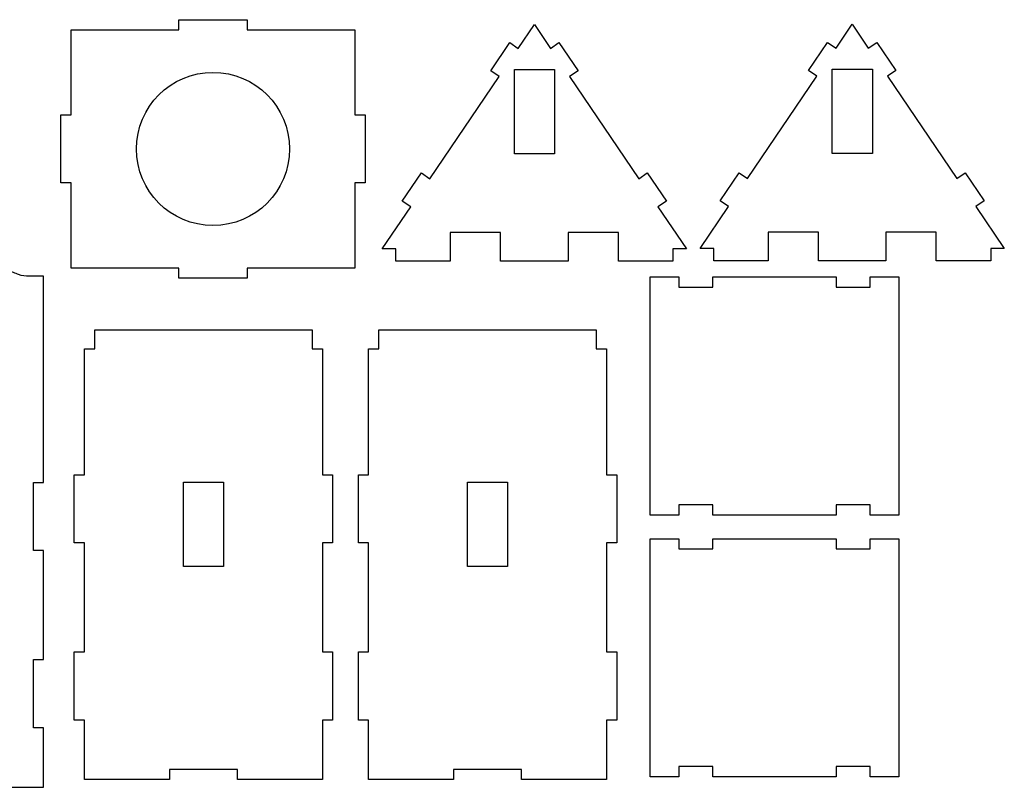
# Model space of a CAD drawing. Header units: millimetres. Extents: x -996 to 853, y -929 to 599.
# Tile 9 of 30: x -769 to -479, y 189 to 414. Entities that reach past the tile are written whole.
import ezdxf

# ---------------------------------------------------------------- set-up
doc = ezdxf.new("R2010")
doc.units = ezdxf.units.MM
doc.header["$MEASUREMENT"] = 0
doc.layers.add('Layer 1', color=7, linetype='Continuous')

msp = doc.modelspace()

# ---------------------------------------------------------------- linework, layer by layer
at = {"layer": 'Layer 1', "lineweight": 25}
for points, knots in [([(-756.8679, 366.2638), (-756.8679, 366.2638), (-753.8679, 366.2638), (-753.8679, 366.2638), (-753.8679, 366.2638), (-753.8679, 366.2638), (-753.8679, 341.2638), (-753.8679, 341.2638), (-753.8679, 341.2638), (-753.8679, 341.2638), (-722.1379, 341.2638), (-722.1379, 341.2638), (-722.1379, 341.2638), (-722.1379, 341.2638), (-722.1379, 338.2638), (-722.1379, 338.2638), (-722.1379, 338.2638), (-722.1379, 338.2638), (-702.1379, 338.2638), (-702.1379, 338.2638), (-702.1379, 338.2638), (-702.1379, 338.2638), (-702.1379, 341.2638), (-702.1379, 341.2638), (-702.1379, 341.2638), (-702.1379, 341.2638), (-670.4079, 341.2638), (-670.4079, 341.2638), (-670.4079, 341.2638), (-670.4079, 341.2638), (-670.4079, 366.2638), (-670.4079, 366.2638), (-670.4079, 366.2638), (-670.4079, 366.2638), (-667.4079, 366.2638), (-667.4079, 366.2638), (-667.4079, 366.2638), (-667.4079, 366.2638), (-667.4079, 386.2638), (-667.4079, 386.2638), (-667.4079, 386.2638), (-667.4079, 386.2638), (-670.4079, 386.2638), (-670.4079, 386.2638), (-670.4079, 386.2638), (-670.4079, 386.2638), (-670.4079, 411.2638), (-670.4079, 411.2638), (-670.4079, 411.2638), (-670.4079, 411.2638), (-702.1379, 411.2638), (-702.1379, 411.2638), (-702.1379, 411.2638), (-702.1379, 411.2638), (-702.1379, 414.2638), (-702.1379, 414.2638), (-702.1379, 414.2638), (-702.1379, 414.2638), (-722.1379, 414.2638), (-722.1379, 414.2638), (-722.1379, 414.2638), (-722.1379, 414.2638), (-722.1379, 411.2638), (-722.1379, 411.2638), (-722.1379, 411.2638), (-722.1379, 411.2638), (-753.8679, 411.2638), (-753.8679, 411.2638), (-753.8679, 411.2638), (-753.8679, 411.2638), (-753.8679, 386.2638), (-753.8679, 386.2638), (-753.8679, 386.2638), (-753.8679, 386.2638), (-756.8679, 386.2638), (-756.8679, 386.2638), (-756.8679, 386.2638), (-756.8679, 386.2638), (-756.8679, 366.2638), (-756.8679, 366.2638)], [0, 0, 0, 0, 0.04761905, 0.04761905, 0.04761905, 0.04761905, 0.0952381, 0.0952381, 0.0952381, 0.0952381, 0.14285714, 0.14285714, 0.14285714, 0.14285714, 0.19047619, 0.19047619, 0.19047619, 0.19047619, 0.23809524, 0.23809524, 0.23809524, 0.23809524, 0.28571429, 0.28571429, 0.28571429, 0.28571429, 0.33333333, 0.33333333, 0.33333333, 0.33333333, 0.38095238, 0.38095238, 0.38095238, 0.38095238, 0.42857143, 0.42857143, 0.42857143, 0.42857143, 0.47619048, 0.47619048, 0.47619048, 0.47619048, 0.52380952, 0.52380952, 0.52380952, 0.52380952, 0.57142857, 0.57142857, 0.57142857, 0.57142857, 0.61904762, 0.61904762, 0.61904762, 0.61904762, 0.66666667, 0.66666667, 0.66666667, 0.66666667, 0.71428571, 0.71428571, 0.71428571, 0.71428571, 0.76190476, 0.76190476, 0.76190476, 0.76190476, 0.80952381, 0.80952381, 0.80952381, 0.80952381, 0.85714286, 0.85714286, 0.85714286, 0.85714286, 0.9047619, 0.9047619, 0.9047619, 0.9047619, 1, 1, 1, 1]), ([(-766.1579, 338.8538), (-766.1579, 338.8538), (-761.9479, 338.8538), (-761.9479, 338.8538), (-761.9479, 338.8538), (-761.9479, 338.8538), (-761.9479, 278.2238), (-761.9479, 278.2238), (-761.9479, 278.2238), (-761.9479, 278.2238), (-764.9479, 278.2238), (-764.9479, 278.2238), (-764.9479, 278.2238), (-764.9479, 278.2238), (-764.9479, 258.2238), (-764.9479, 258.2238), (-764.9479, 258.2238), (-764.9479, 258.2238), (-761.9479, 258.2238), (-761.9479, 258.2238), (-761.9479, 258.2238), (-761.9479, 258.2238), (-761.9479, 226.1438), (-761.9479, 226.1438), (-761.9479, 226.1438), (-761.9479, 226.1438), (-764.9479, 226.1438), (-764.9479, 226.1438), (-764.9479, 226.1438), (-764.9479, 226.1438), (-764.9479, 206.1438), (-764.9479, 206.1438), (-764.9479, 206.1438), (-764.9479, 206.1438), (-761.9479, 206.1438), (-761.9479, 206.1438), (-761.9479, 206.1438), (-761.9479, 206.1438), (-761.9479, 188.6138), (-761.9479, 188.6138), (-761.9479, 188.6138), (-761.9479, 188.6138), (-796.6779, 188.6138), (-796.6779, 188.6138), (-796.6779, 188.6138), (-796.6779, 188.6138), (-796.6779, 191.6138), (-796.6779, 191.6138), (-796.6779, 191.6138), (-796.6779, 191.6138), (-816.6779, 191.6138), (-816.6779, 191.6138), (-816.6779, 191.6138), (-816.6779, 191.6138), (-816.6779, 188.6138), (-816.6779, 188.6138), (-816.6779, 188.6138), (-816.6779, 188.6138), (-851.4079, 188.6138), (-851.4079, 188.6138), (-851.4079, 188.6138), (-851.4079, 188.6138), (-851.4079, 206.1438), (-851.4079, 206.1438), (-851.4079, 206.1438), (-851.4079, 206.1438), (-848.4079, 206.1438), (-848.4079, 206.1438), (-848.4079, 206.1438), (-848.4079, 206.1438), (-848.4079, 226.1438), (-848.4079, 226.1438), (-848.4079, 226.1438), (-848.4079, 226.1438), (-851.4079, 226.1438), (-851.4079, 226.1438), (-851.4079, 226.1438), (-851.4079, 226.1438), (-851.4079, 258.2238), (-851.4079, 258.2238), (-851.4079, 258.2238), (-851.4079, 258.2238), (-848.4079, 258.2238), (-848.4079, 258.2238), (-848.4079, 258.2238), (-848.4079, 258.2238), (-848.4079, 278.2238), (-848.4079, 278.2238), (-848.4079, 278.2238), (-848.4079, 278.2238), (-851.4079, 278.2238), (-851.4079, 278.2238), (-851.4079, 278.2238), (-851.4079, 278.2238), (-851.4079, 338.8538), (-851.4079, 338.8538), (-851.4079, 338.8538), (-851.4079, 338.8538), (-847.2579, 338.8538), (-847.2579, 338.8538), (-847.2579, 338.8538), (-845.8179, 338.8538), (-844.3879, 339.1338), (-843.0579, 339.6838), (-843.0579, 339.6838), (-842.8679, 339.7638), (-842.6779, 339.8438), (-842.4879, 339.9238), (-842.4879, 339.9238), (-842.0179, 340.1238), (-841.5679, 340.3138), (-841.1579, 340.5238), (-841.1579, 340.5238), (-840.7479, 340.7238), (-840.3779, 340.9438), (-840.0079, 341.1938), (-840.0079, 341.1938), (-839.6379, 341.4338), (-839.2879, 341.7138), (-838.9279, 342.0238), (-838.9279, 342.0238), (-838.5779, 342.3338), (-838.2279, 342.6638), (-837.8879, 343.0138), (-837.8879, 343.0138), (-837.5479, 343.3538), (-837.2179, 343.7138), (-836.9079, 344.0838), (-836.9079, 344.0838), (-836.2679, 344.8238), (-835.6879, 345.6138), (-835.1379, 346.4338), (-835.1379, 346.4338), (-834.5979, 347.2538), (-834.0879, 348.1138), (-833.6279, 349.0038), (-833.6279, 349.0038), (-833.1579, 349.8838), (-832.7179, 350.7938), (-832.3179, 351.7238), (-832.3179, 351.7238), (-831.5079, 353.5838), (-830.8179, 355.5138), (-830.2079, 357.4738), (-830.2079, 357.4738), (-829.6079, 359.4338), (-829.0879, 361.4338), (-828.6379, 363.4538), (-828.6379, 363.4538), (-828.1879, 365.4738), (-827.8079, 367.5138), (-827.4879, 369.5638), (-827.4879, 369.5638), (-827.3779, 370.3138), (-827.2679, 371.0638), (-827.1579, 371.8138), (-827.1579, 371.8138), (-827.1579, 371.8138), (-827.1579, 371.8138), (-827.1579, 371.8138), (-827.1579, 371.8138), (-827.1579, 371.8138), (-827.1579, 371.8138), (-827.1579, 371.8138), (-827.1579, 371.8138), (-826.9779, 373.0638), (-826.8379, 374.3238), (-826.7079, 375.5838), (-826.7079, 375.5838), (-826.5179, 377.3738), (-826.3679, 379.1738), (-826.2579, 380.9738), (-826.2579, 380.9738), (-826.1079, 382.9838), (-825.9779, 384.9938), (-825.9679, 387.0038), (-825.9679, 387.0038), (-825.9679, 387.0038), (-829.1279, 387.0038), (-829.1279, 387.0038), (-829.1279, 387.0038), (-829.1279, 387.0038), (-829.1279, 394.0038), (-829.1279, 394.0038), (-829.1279, 394.0038), (-829.1279, 394.0038), (-833.7879, 394.0038), (-833.7879, 394.0038), (-833.7879, 394.0038), (-834.4779, 394.0038), (-835.0779, 394.4738), (-835.2379, 395.1438), (-835.2379, 395.1438), (-835.4079, 395.8138), (-835.0979, 396.5138), (-834.4879, 396.8338), (-834.4879, 396.8338), (-834.4879, 396.8338), (-806.6279, 411.5238), (-806.6279, 411.5238), (-806.6279, 411.5238), (-806.6279, 411.5238), (-778.7679, 396.8338), (-778.7679, 396.8338), (-778.7679, 396.8338), (-778.1579, 396.5138), (-777.8479, 395.8138), (-778.0179, 395.1438), (-778.0179, 395.1438), (-778.1779, 394.4738), (-778.7779, 394.0038), (-779.4679, 394.0038), (-779.4679, 394.0038), (-779.4679, 394.0038), (-784.1279, 394.0038), (-784.1279, 394.0038), (-784.1279, 394.0038), (-784.1279, 394.0038), (-784.1279, 387.0038), (-784.1279, 387.0038), (-784.1279, 387.0038), (-784.1279, 387.0038), (-787.2879, 387.0038), (-787.2879, 387.0038), (-787.2879, 387.0038), (-787.2779, 384.9938), (-787.1479, 382.9838), (-786.9979, 380.9738), (-786.9979, 380.9738), (-786.8879, 379.1738), (-786.7379, 377.3738), (-786.5479, 375.5838), (-786.5479, 375.5838), (-786.4179, 374.3238), (-786.2779, 373.0638), (-786.0979, 371.8138), (-786.0979, 371.8138), (-786.0979, 371.8138), (-786.0979, 371.8138), (-786.0979, 371.8138), (-786.0979, 371.8138), (-786.0979, 371.8138), (-786.0979, 371.8138), (-786.0979, 371.8138), (-786.0979, 371.8138), (-785.9879, 371.0638), (-785.8879, 370.3138), (-785.7679, 369.5638), (-785.7679, 369.5638), (-785.4479, 367.5138), (-785.0679, 365.4738), (-784.6179, 363.4538), (-784.6179, 363.4538), (-784.1679, 361.4338), (-783.6579, 359.4338), (-783.0479, 357.4738), (-783.0479, 357.4738), (-782.4479, 355.5138), (-781.7479, 353.5838), (-780.9379, 351.7238), (-780.9379, 351.7238), (-780.5379, 350.7938), (-780.0979, 349.8838), (-779.6279, 349.0038), (-779.6279, 349.0038), (-779.1679, 348.1138), (-778.6579, 347.2538), (-778.1179, 346.4338), (-778.1179, 346.4338), (-777.5679, 345.6138), (-776.9879, 344.8238), (-776.3479, 344.0838), (-776.3479, 344.0838), (-776.0379, 343.7138), (-775.7079, 343.3538), (-775.3679, 343.0138), (-775.3679, 343.0138), (-775.0279, 342.6638), (-774.6779, 342.3338), (-774.3279, 342.0238), (-774.3279, 342.0238), (-773.9679, 341.7138), (-773.6179, 341.4338), (-773.2479, 341.1938), (-773.2479, 341.1938), (-772.8779, 340.9438), (-772.5079, 340.7238), (-772.0979, 340.5238), (-772.0979, 340.5238), (-771.6879, 340.3138), (-771.2379, 340.1238), (-770.7679, 339.9238), (-770.7679, 339.9238), (-770.2879, 339.7238), (-769.7879, 339.5138), (-769.2979, 339.3138), (-769.2979, 339.3138), (-768.2779, 339.0038), (-767.2179, 338.8538), (-766.1579, 338.8538)], [0, 0, 0, 0, 0.01315789, 0.01315789, 0.01315789, 0.01315789, 0.02631579, 0.02631579, 0.02631579, 0.02631579, 0.03947368, 0.03947368, 0.03947368, 0.03947368, 0.05263158, 0.05263158, 0.05263158, 0.05263158, 0.06578947, 0.06578947, 0.06578947, 0.06578947, 0.07894737, 0.07894737, 0.07894737, 0.07894737, 0.09210526, 0.09210526, 0.09210526, 0.09210526, 0.10526316, 0.10526316, 0.10526316, 0.10526316, 0.11842105, 0.11842105, 0.11842105, 0.11842105, 0.13157895, 0.13157895, 0.13157895, 0.13157895, 0.14473684, 0.14473684, 0.14473684, 0.14473684, 0.15789474, 0.15789474, 0.15789474, 0.15789474, 0.17105263, 0.17105263, 0.17105263, 0.17105263, 0.18421053, 0.18421053, 0.18421053, 0.18421053, 0.19736842, 0.19736842, 0.19736842, 0.19736842, 0.21052632, 0.21052632, 0.21052632, 0.21052632, 0.22368421, 0.22368421, 0.22368421, 0.22368421, 0.23684211, 0.23684211, 0.23684211, 0.23684211, 0.25, 0.25, 0.25, 0.25, 0.26315789, 0.26315789, 0.26315789, 0.26315789, 0.27631579, 0.27631579, 0.27631579, 0.27631579, 0.28947368, 0.28947368, 0.28947368, 0.28947368, 0.30263158, 0.30263158, 0.30263158, 0.30263158, 0.31578947, 0.31578947, 0.31578947, 0.31578947, 0.32894737, 0.32894737, 0.32894737, 0.32894737, 0.34210526, 0.34210526, 0.34210526, 0.34210526, 0.35526316, 0.35526316, 0.35526316, 0.35526316, 0.36842105, 0.36842105, 0.36842105, 0.36842105, 0.38157895, 0.38157895, 0.38157895, 0.38157895, 0.39473684, 0.39473684, 0.39473684, 0.39473684, 0.40789474, 0.40789474, 0.40789474, 0.40789474, 0.42105263, 0.42105263, 0.42105263, 0.42105263, 0.43421053, 0.43421053, 0.43421053, 0.43421053, 0.44736842, 0.44736842, 0.44736842, 0.44736842, 0.46052632, 0.46052632, 0.46052632, 0.46052632, 0.47368421, 0.47368421, 0.47368421, 0.47368421, 0.48684211, 0.48684211, 0.48684211, 0.48684211, 0.5, 0.5, 0.5, 0.5, 0.51315789, 0.51315789, 0.51315789, 0.51315789, 0.52631579, 0.52631579, 0.52631579, 0.52631579, 0.53947368, 0.53947368, 0.53947368, 0.53947368, 0.55263158, 0.55263158, 0.55263158, 0.55263158, 0.56578947, 0.56578947, 0.56578947, 0.56578947, 0.57894737, 0.57894737, 0.57894737, 0.57894737, 0.59210526, 0.59210526, 0.59210526, 0.59210526, 0.60526316, 0.60526316, 0.60526316, 0.60526316, 0.61842105, 0.61842105, 0.61842105, 0.61842105, 0.63157895, 0.63157895, 0.63157895, 0.63157895, 0.64473684, 0.64473684, 0.64473684, 0.64473684, 0.65789474, 0.65789474, 0.65789474, 0.65789474, 0.67105263, 0.67105263, 0.67105263, 0.67105263, 0.68421053, 0.68421053, 0.68421053, 0.68421053, 0.69736842, 0.69736842, 0.69736842, 0.69736842, 0.71052632, 0.71052632, 0.71052632, 0.71052632, 0.72368421, 0.72368421, 0.72368421, 0.72368421, 0.73684211, 0.73684211, 0.73684211, 0.73684211, 0.75, 0.75, 0.75, 0.75, 0.76315789, 0.76315789, 0.76315789, 0.76315789, 0.77631579, 0.77631579, 0.77631579, 0.77631579, 0.78947368, 0.78947368, 0.78947368, 0.78947368, 0.80263158, 0.80263158, 0.80263158, 0.80263158, 0.81578947, 0.81578947, 0.81578947, 0.81578947, 0.82894737, 0.82894737, 0.82894737, 0.82894737, 0.84210526, 0.84210526, 0.84210526, 0.84210526, 0.85526316, 0.85526316, 0.85526316, 0.85526316, 0.86842105, 0.86842105, 0.86842105, 0.86842105, 0.88157895, 0.88157895, 0.88157895, 0.88157895, 0.89473684, 0.89473684, 0.89473684, 0.89473684, 0.90789474, 0.90789474, 0.90789474, 0.90789474, 0.92105263, 0.92105263, 0.92105263, 0.92105263, 0.93421053, 0.93421053, 0.93421053, 0.93421053, 0.94736842, 0.94736842, 0.94736842, 0.94736842, 0.96052632, 0.96052632, 0.96052632, 0.96052632, 0.97368421, 0.97368421, 0.97368421, 0.97368421, 1, 1, 1, 1]), ([(-576.9179, 343.2638), (-576.9179, 343.2638), (-576.9179, 346.8938), (-576.9179, 346.8938), (-576.9179, 346.8938), (-576.9179, 346.8938), (-572.9179, 346.8938), (-572.9179, 346.8938), (-572.9179, 346.8938), (-572.9179, 346.8938), (-581.2979, 359.2438), (-581.2979, 359.2438), (-581.2979, 359.2438), (-581.2979, 359.2438), (-578.8079, 360.9238), (-578.8079, 360.9238), (-578.8079, 360.9238), (-578.8079, 360.9238), (-584.4279, 369.2038), (-584.4279, 369.2038), (-584.4279, 369.2038), (-584.4279, 369.2038), (-586.9079, 367.5138), (-586.9079, 367.5138), (-586.9079, 367.5138), (-586.9079, 367.5138), (-607.2879, 397.5638), (-607.2879, 397.5638), (-607.2879, 397.5638), (-607.2879, 397.5638), (-604.8079, 399.2438), (-604.8079, 399.2438), (-604.8079, 399.2438), (-604.8079, 399.2438), (-610.4179, 407.5238), (-610.4179, 407.5238), (-610.4179, 407.5238), (-610.4179, 407.5238), (-612.9079, 405.8338), (-612.9079, 405.8338), (-612.9079, 405.8338), (-612.9079, 405.8338), (-617.6479, 412.8238), (-617.6479, 412.8238), (-617.6479, 412.8238), (-617.6479, 412.8238), (-622.3879, 405.8338), (-622.3879, 405.8338), (-622.3879, 405.8338), (-622.3879, 405.8338), (-624.8779, 407.5238), (-624.8779, 407.5238), (-624.8779, 407.5238), (-624.8779, 407.5238), (-630.4879, 399.2438), (-630.4879, 399.2438), (-630.4879, 399.2438), (-630.4879, 399.2438), (-628.0079, 397.5638), (-628.0079, 397.5638), (-628.0079, 397.5638), (-628.0079, 397.5638), (-648.3879, 367.5138), (-648.3879, 367.5138), (-648.3879, 367.5138), (-648.3879, 367.5138), (-650.8679, 369.2038), (-650.8679, 369.2038), (-650.8679, 369.2038), (-650.8679, 369.2038), (-656.4879, 360.9238), (-656.4879, 360.9238), (-656.4879, 360.9238), (-656.4879, 360.9238), (-653.9979, 359.2438), (-653.9979, 359.2438), (-653.9979, 359.2438), (-653.9979, 359.2438), (-662.3779, 346.8938), (-662.3779, 346.8938), (-662.3779, 346.8938), (-662.3779, 346.8938), (-658.3779, 346.8938), (-658.3779, 346.8938), (-658.3779, 346.8938), (-658.3779, 346.8938), (-658.3779, 343.2638), (-658.3779, 343.2638), (-658.3779, 343.2638), (-658.3779, 343.2638), (-642.3779, 343.2638), (-642.3779, 343.2638), (-642.3779, 343.2638), (-642.3779, 343.2638), (-642.3779, 351.6938), (-642.3779, 351.6938), (-642.3779, 351.6938), (-642.3779, 351.6938), (-627.5779, 351.6938), (-627.5779, 351.6938), (-627.5779, 351.6938), (-627.5779, 351.6938), (-627.5779, 343.2638), (-627.5779, 343.2638), (-627.5779, 343.2638), (-627.5779, 343.2638), (-607.7179, 343.2638), (-607.7179, 343.2638), (-607.7179, 343.2638), (-607.7179, 343.2638), (-607.7179, 351.6938), (-607.7179, 351.6938), (-607.7179, 351.6938), (-607.7179, 351.6938), (-592.9179, 351.6938), (-592.9179, 351.6938), (-592.9179, 351.6938), (-592.9179, 351.6938), (-592.9179, 343.2638), (-592.9179, 343.2638), (-592.9179, 343.2638), (-592.9179, 343.2638), (-576.9179, 343.2638), (-576.9179, 343.2638)], [0, 0, 0, 0, 0.03125, 0.03125, 0.03125, 0.03125, 0.0625, 0.0625, 0.0625, 0.0625, 0.09375, 0.09375, 0.09375, 0.09375, 0.125, 0.125, 0.125, 0.125, 0.15625, 0.15625, 0.15625, 0.15625, 0.1875, 0.1875, 0.1875, 0.1875, 0.21875, 0.21875, 0.21875, 0.21875, 0.25, 0.25, 0.25, 0.25, 0.28125, 0.28125, 0.28125, 0.28125, 0.3125, 0.3125, 0.3125, 0.3125, 0.34375, 0.34375, 0.34375, 0.34375, 0.375, 0.375, 0.375, 0.375, 0.40625, 0.40625, 0.40625, 0.40625, 0.4375, 0.4375, 0.4375, 0.4375, 0.46875, 0.46875, 0.46875, 0.46875, 0.5, 0.5, 0.5, 0.5, 0.53125, 0.53125, 0.53125, 0.53125, 0.5625, 0.5625, 0.5625, 0.5625, 0.59375, 0.59375, 0.59375, 0.59375, 0.625, 0.625, 0.625, 0.625, 0.65625, 0.65625, 0.65625, 0.65625, 0.6875, 0.6875, 0.6875, 0.6875, 0.71875, 0.71875, 0.71875, 0.71875, 0.75, 0.75, 0.75, 0.75, 0.78125, 0.78125, 0.78125, 0.78125, 0.8125, 0.8125, 0.8125, 0.8125, 0.84375, 0.84375, 0.84375, 0.84375, 0.875, 0.875, 0.875, 0.875, 0.90625, 0.90625, 0.90625, 0.90625, 0.9375, 0.9375, 0.9375, 0.9375, 1, 1, 1, 1]), ([(-483.4579, 343.3538), (-483.4579, 343.3538), (-483.4579, 346.9838), (-483.4579, 346.9838), (-483.4579, 346.9838), (-483.4579, 346.9838), (-479.4579, 346.9838), (-479.4579, 346.9838), (-479.4579, 346.9838), (-479.4579, 346.9838), (-487.8379, 359.3238), (-487.8379, 359.3238), (-487.8379, 359.3238), (-487.8379, 359.3238), (-485.3579, 361.0138), (-485.3579, 361.0138), (-485.3579, 361.0138), (-485.3579, 361.0138), (-490.9679, 369.2838), (-490.9679, 369.2838), (-490.9679, 369.2838), (-490.9679, 369.2838), (-493.4479, 367.6038), (-493.4479, 367.6038), (-493.4479, 367.6038), (-493.4479, 367.6038), (-513.8379, 397.6438), (-513.8379, 397.6438), (-513.8379, 397.6438), (-513.8379, 397.6438), (-511.3479, 399.3238), (-511.3479, 399.3238), (-511.3479, 399.3238), (-511.3479, 399.3238), (-516.9679, 407.6038), (-516.9679, 407.6038), (-516.9679, 407.6038), (-516.9679, 407.6038), (-519.4479, 405.9138), (-519.4479, 405.9138), (-519.4479, 405.9138), (-519.4479, 405.9138), (-524.1879, 412.9138), (-524.1879, 412.9138), (-524.1879, 412.9138), (-524.1879, 412.9138), (-528.9379, 405.9138), (-528.9379, 405.9138), (-528.9379, 405.9138), (-528.9379, 405.9138), (-531.4179, 407.6038), (-531.4179, 407.6038), (-531.4179, 407.6038), (-531.4179, 407.6038), (-537.0379, 399.3238), (-537.0379, 399.3238), (-537.0379, 399.3238), (-537.0379, 399.3238), (-534.5479, 397.6438), (-534.5479, 397.6438), (-534.5479, 397.6438), (-534.5479, 397.6438), (-554.9279, 367.6038), (-554.9279, 367.6038), (-554.9279, 367.6038), (-554.9279, 367.6038), (-557.4179, 369.2838), (-557.4179, 369.2838), (-557.4179, 369.2838), (-557.4179, 369.2838), (-563.0279, 361.0138), (-563.0279, 361.0138), (-563.0279, 361.0138), (-563.0279, 361.0138), (-560.5479, 359.3238), (-560.5479, 359.3238), (-560.5479, 359.3238), (-560.5479, 359.3238), (-568.9179, 346.9838), (-568.9179, 346.9838), (-568.9179, 346.9838), (-568.9179, 346.9838), (-564.9179, 346.9838), (-564.9179, 346.9838), (-564.9179, 346.9838), (-564.9179, 346.9838), (-564.9179, 343.3538), (-564.9179, 343.3538), (-564.9179, 343.3538), (-564.9179, 343.3538), (-548.9179, 343.3538), (-548.9179, 343.3538), (-548.9179, 343.3538), (-548.9179, 343.3538), (-548.9179, 351.7738), (-548.9179, 351.7738), (-548.9179, 351.7738), (-548.9179, 351.7738), (-534.1179, 351.7738), (-534.1179, 351.7738), (-534.1179, 351.7738), (-534.1179, 351.7738), (-534.1179, 343.3538), (-534.1179, 343.3538), (-534.1179, 343.3538), (-534.1179, 343.3538), (-514.2579, 343.3538), (-514.2579, 343.3538), (-514.2579, 343.3538), (-514.2579, 343.3538), (-514.2579, 351.7738), (-514.2579, 351.7738), (-514.2579, 351.7738), (-514.2579, 351.7738), (-499.4579, 351.7738), (-499.4579, 351.7738), (-499.4579, 351.7738), (-499.4579, 351.7738), (-499.4579, 343.3538), (-499.4579, 343.3538), (-499.4579, 343.3538), (-499.4579, 343.3538), (-483.4579, 343.3538), (-483.4579, 343.3538)], [0, 0, 0, 0, 0.03125, 0.03125, 0.03125, 0.03125, 0.0625, 0.0625, 0.0625, 0.0625, 0.09375, 0.09375, 0.09375, 0.09375, 0.125, 0.125, 0.125, 0.125, 0.15625, 0.15625, 0.15625, 0.15625, 0.1875, 0.1875, 0.1875, 0.1875, 0.21875, 0.21875, 0.21875, 0.21875, 0.25, 0.25, 0.25, 0.25, 0.28125, 0.28125, 0.28125, 0.28125, 0.3125, 0.3125, 0.3125, 0.3125, 0.34375, 0.34375, 0.34375, 0.34375, 0.375, 0.375, 0.375, 0.375, 0.40625, 0.40625, 0.40625, 0.40625, 0.4375, 0.4375, 0.4375, 0.4375, 0.46875, 0.46875, 0.46875, 0.46875, 0.5, 0.5, 0.5, 0.5, 0.53125, 0.53125, 0.53125, 0.53125, 0.5625, 0.5625, 0.5625, 0.5625, 0.59375, 0.59375, 0.59375, 0.59375, 0.625, 0.625, 0.625, 0.625, 0.65625, 0.65625, 0.65625, 0.65625, 0.6875, 0.6875, 0.6875, 0.6875, 0.71875, 0.71875, 0.71875, 0.71875, 0.75, 0.75, 0.75, 0.75, 0.78125, 0.78125, 0.78125, 0.78125, 0.8125, 0.8125, 0.8125, 0.8125, 0.84375, 0.84375, 0.84375, 0.84375, 0.875, 0.875, 0.875, 0.875, 0.90625, 0.90625, 0.90625, 0.90625, 0.9375, 0.9375, 0.9375, 0.9375, 1, 1, 1, 1]), ([(-623.4979, 399.6538), (-623.4979, 399.6538), (-623.4979, 374.8538), (-623.4979, 374.8538), (-623.4979, 374.8538), (-623.4979, 374.8538), (-611.6979, 374.8538), (-611.6979, 374.8538), (-611.6979, 374.8538), (-611.6979, 374.8538), (-611.6979, 399.6538), (-611.6979, 399.6538), (-611.6979, 399.6538), (-611.6979, 399.6538), (-623.4979, 399.6538), (-623.4979, 399.6538)], [0, 0, 0, 0, 0.2, 0.2, 0.2, 0.2, 0.4, 0.4, 0.4, 0.4, 0.6, 0.6, 0.6, 0.6, 1, 1, 1, 1]), ([(-530.0379, 399.7438), (-530.0379, 399.7438), (-530.0379, 374.9438), (-530.0379, 374.9438), (-530.0379, 374.9438), (-530.0379, 374.9438), (-518.2379, 374.9438), (-518.2379, 374.9438), (-518.2379, 374.9438), (-518.2379, 374.9438), (-518.2379, 399.7438), (-518.2379, 399.7438), (-518.2379, 399.7438), (-518.2379, 399.7438), (-530.0379, 399.7438), (-530.0379, 399.7438)], [0, 0, 0, 0, 0.2, 0.2, 0.2, 0.2, 0.4, 0.4, 0.4, 0.4, 0.6, 0.6, 0.6, 0.6, 1, 1, 1, 1]), ([(-689.6379, 376.2638), (-689.6379, 388.6938), (-699.7079, 398.7638), (-712.1379, 398.7638), (-712.1379, 398.7638), (-724.5679, 398.7638), (-734.6379, 388.6938), (-734.6379, 376.2638), (-734.6379, 376.2638), (-734.6379, 363.8438), (-724.5679, 353.7638), (-712.1379, 353.7638), (-712.1379, 353.7638), (-699.7079, 353.7638), (-689.6379, 363.8438), (-689.6379, 376.2638)], [0, 0, 0, 0, 0.2, 0.2, 0.2, 0.2, 0.4, 0.4, 0.4, 0.4, 0.6, 0.6, 0.6, 0.6, 1, 1, 1, 1]), ([(-518.8879, 271.6538), (-518.8879, 271.6538), (-518.8879, 268.6538), (-518.8879, 268.6538), (-518.8879, 268.6538), (-518.8879, 268.6538), (-510.4379, 268.6538), (-510.4379, 268.6538), (-510.4379, 268.6538), (-510.4379, 268.6538), (-510.4379, 338.6538), (-510.4379, 338.6538), (-510.4379, 338.6538), (-510.4379, 338.6538), (-518.8879, 338.6538), (-518.8879, 338.6538), (-518.8879, 338.6538), (-518.8879, 338.6538), (-518.8879, 335.6538), (-518.8879, 335.6538), (-518.8879, 335.6538), (-518.8879, 335.6538), (-528.8879, 335.6538), (-528.8879, 335.6538), (-528.8879, 335.6538), (-528.8879, 335.6538), (-528.8879, 338.6538), (-528.8879, 338.6538), (-528.8879, 338.6538), (-528.8879, 338.6538), (-565.1879, 338.6538), (-565.1879, 338.6538), (-565.1879, 338.6538), (-565.1879, 338.6538), (-565.1879, 335.6538), (-565.1879, 335.6538), (-565.1879, 335.6538), (-565.1879, 335.6538), (-575.1879, 335.6538), (-575.1879, 335.6538), (-575.1879, 335.6538), (-575.1879, 335.6538), (-575.1879, 338.6538), (-575.1879, 338.6538), (-575.1879, 338.6538), (-575.1879, 338.6538), (-583.6379, 338.6538), (-583.6379, 338.6538), (-583.6379, 338.6538), (-583.6379, 338.6538), (-583.6379, 268.6538), (-583.6379, 268.6538), (-583.6379, 268.6538), (-583.6379, 268.6538), (-575.1879, 268.6538), (-575.1879, 268.6538), (-575.1879, 268.6538), (-575.1879, 268.6538), (-575.1879, 271.6538), (-575.1879, 271.6538), (-575.1879, 271.6538), (-575.1879, 271.6538), (-565.1879, 271.6538), (-565.1879, 271.6538), (-565.1879, 271.6538), (-565.1879, 271.6538), (-565.1879, 268.6538), (-565.1879, 268.6538), (-565.1879, 268.6538), (-565.1879, 268.6538), (-528.8879, 268.6538), (-528.8879, 268.6538), (-528.8879, 268.6538), (-528.8879, 268.6538), (-528.8879, 271.6538), (-528.8879, 271.6538), (-528.8879, 271.6538), (-528.8879, 271.6538), (-518.8879, 271.6538), (-518.8879, 271.6538)], [0, 0, 0, 0, 0.04761905, 0.04761905, 0.04761905, 0.04761905, 0.0952381, 0.0952381, 0.0952381, 0.0952381, 0.14285714, 0.14285714, 0.14285714, 0.14285714, 0.19047619, 0.19047619, 0.19047619, 0.19047619, 0.23809524, 0.23809524, 0.23809524, 0.23809524, 0.28571429, 0.28571429, 0.28571429, 0.28571429, 0.33333333, 0.33333333, 0.33333333, 0.33333333, 0.38095238, 0.38095238, 0.38095238, 0.38095238, 0.42857143, 0.42857143, 0.42857143, 0.42857143, 0.47619048, 0.47619048, 0.47619048, 0.47619048, 0.52380952, 0.52380952, 0.52380952, 0.52380952, 0.57142857, 0.57142857, 0.57142857, 0.57142857, 0.61904762, 0.61904762, 0.61904762, 0.61904762, 0.66666667, 0.66666667, 0.66666667, 0.66666667, 0.71428571, 0.71428571, 0.71428571, 0.71428571, 0.76190476, 0.76190476, 0.76190476, 0.76190476, 0.80952381, 0.80952381, 0.80952381, 0.80952381, 0.85714286, 0.85714286, 0.85714286, 0.85714286, 0.9047619, 0.9047619, 0.9047619, 0.9047619, 1, 1, 1, 1]), ([(-749.9579, 317.5238), (-749.9579, 317.5238), (-749.9579, 280.4738), (-749.9579, 280.4738), (-749.9579, 280.4738), (-749.9579, 280.4738), (-752.9579, 280.4738), (-752.9579, 280.4738), (-752.9579, 280.4738), (-752.9579, 280.4738), (-752.9579, 260.4738), (-752.9579, 260.4738), (-752.9579, 260.4738), (-752.9579, 260.4738), (-749.9579, 260.4738), (-749.9579, 260.4738), (-749.9579, 260.4738), (-749.9579, 260.4738), (-749.9579, 228.3938), (-749.9579, 228.3938), (-749.9579, 228.3938), (-749.9579, 228.3938), (-752.9579, 228.3938), (-752.9579, 228.3938), (-752.9579, 228.3938), (-752.9579, 228.3938), (-752.9579, 208.3938), (-752.9579, 208.3938), (-752.9579, 208.3938), (-752.9579, 208.3938), (-749.9579, 208.3938), (-749.9579, 208.3938), (-749.9579, 208.3938), (-749.9579, 208.3938), (-749.9579, 190.8638), (-749.9579, 190.8638), (-749.9579, 190.8638), (-749.9579, 190.8638), (-724.9579, 190.8638), (-724.9579, 190.8638), (-724.9579, 190.8638), (-724.9579, 190.8638), (-724.9579, 193.8638), (-724.9579, 193.8638), (-724.9579, 193.8638), (-724.9579, 193.8638), (-704.9579, 193.8638), (-704.9579, 193.8638), (-704.9579, 193.8638), (-704.9579, 193.8638), (-704.9579, 190.8638), (-704.9579, 190.8638), (-704.9579, 190.8638), (-704.9579, 190.8638), (-679.9579, 190.8638), (-679.9579, 190.8638), (-679.9579, 190.8638), (-679.9579, 190.8638), (-679.9579, 208.3938), (-679.9579, 208.3938), (-679.9579, 208.3938), (-679.9579, 208.3938), (-676.9579, 208.3938), (-676.9579, 208.3938), (-676.9579, 208.3938), (-676.9579, 208.3938), (-676.9579, 228.3938), (-676.9579, 228.3938), (-676.9579, 228.3938), (-676.9579, 228.3938), (-679.9579, 228.3938), (-679.9579, 228.3938), (-679.9579, 228.3938), (-679.9579, 228.3938), (-679.9579, 260.4738), (-679.9579, 260.4738), (-679.9579, 260.4738), (-679.9579, 260.4738), (-676.9579, 260.4738), (-676.9579, 260.4738), (-676.9579, 260.4738), (-676.9579, 260.4738), (-676.9579, 280.4738), (-676.9579, 280.4738), (-676.9579, 280.4738), (-676.9579, 280.4738), (-679.9579, 280.4738), (-679.9579, 280.4738), (-679.9579, 280.4738), (-679.9579, 280.4738), (-679.9579, 317.5238), (-679.9579, 317.5238), (-679.9579, 317.5238), (-679.9579, 317.5238), (-683.0079, 317.5238), (-683.0079, 317.5238), (-683.0079, 317.5238), (-683.0079, 317.5238), (-683.0079, 323.0738), (-683.0079, 323.0738), (-683.0079, 323.0738), (-683.0079, 323.0738), (-746.9179, 323.0738), (-746.9179, 323.0738), (-746.9179, 323.0738), (-746.9179, 323.0738), (-746.9179, 317.5238), (-746.9179, 317.5238), (-746.9179, 317.5238), (-746.9179, 317.5238), (-749.9579, 317.5238), (-749.9579, 317.5238)], [0, 0, 0, 0, 0.03448276, 0.03448276, 0.03448276, 0.03448276, 0.06896552, 0.06896552, 0.06896552, 0.06896552, 0.10344828, 0.10344828, 0.10344828, 0.10344828, 0.13793103, 0.13793103, 0.13793103, 0.13793103, 0.17241379, 0.17241379, 0.17241379, 0.17241379, 0.20689655, 0.20689655, 0.20689655, 0.20689655, 0.24137931, 0.24137931, 0.24137931, 0.24137931, 0.27586207, 0.27586207, 0.27586207, 0.27586207, 0.31034483, 0.31034483, 0.31034483, 0.31034483, 0.34482759, 0.34482759, 0.34482759, 0.34482759, 0.37931034, 0.37931034, 0.37931034, 0.37931034, 0.4137931, 0.4137931, 0.4137931, 0.4137931, 0.44827586, 0.44827586, 0.44827586, 0.44827586, 0.48275862, 0.48275862, 0.48275862, 0.48275862, 0.51724138, 0.51724138, 0.51724138, 0.51724138, 0.55172414, 0.55172414, 0.55172414, 0.55172414, 0.5862069, 0.5862069, 0.5862069, 0.5862069, 0.62068966, 0.62068966, 0.62068966, 0.62068966, 0.65517241, 0.65517241, 0.65517241, 0.65517241, 0.68965517, 0.68965517, 0.68965517, 0.68965517, 0.72413793, 0.72413793, 0.72413793, 0.72413793, 0.75862069, 0.75862069, 0.75862069, 0.75862069, 0.79310345, 0.79310345, 0.79310345, 0.79310345, 0.82758621, 0.82758621, 0.82758621, 0.82758621, 0.86206897, 0.86206897, 0.86206897, 0.86206897, 0.89655172, 0.89655172, 0.89655172, 0.89655172, 0.93103448, 0.93103448, 0.93103448, 0.93103448, 1, 1, 1, 1]), ([(-666.3979, 317.5238), (-666.3979, 317.5238), (-666.3979, 280.4738), (-666.3979, 280.4738), (-666.3979, 280.4738), (-666.3979, 280.4738), (-669.3979, 280.4738), (-669.3979, 280.4738), (-669.3979, 280.4738), (-669.3979, 280.4738), (-669.3979, 260.4738), (-669.3979, 260.4738), (-669.3979, 260.4738), (-669.3979, 260.4738), (-666.3979, 260.4738), (-666.3979, 260.4738), (-666.3979, 260.4738), (-666.3979, 260.4738), (-666.3979, 228.3938), (-666.3979, 228.3938), (-666.3979, 228.3938), (-666.3979, 228.3938), (-669.3979, 228.3938), (-669.3979, 228.3938), (-669.3979, 228.3938), (-669.3979, 228.3938), (-669.3979, 208.3938), (-669.3979, 208.3938), (-669.3979, 208.3938), (-669.3979, 208.3938), (-666.3979, 208.3938), (-666.3979, 208.3938), (-666.3979, 208.3938), (-666.3979, 208.3938), (-666.3979, 190.8638), (-666.3979, 190.8638), (-666.3979, 190.8638), (-666.3979, 190.8638), (-641.3979, 190.8638), (-641.3979, 190.8638), (-641.3979, 190.8638), (-641.3979, 190.8638), (-641.3979, 193.8638), (-641.3979, 193.8638), (-641.3979, 193.8638), (-641.3979, 193.8638), (-621.3979, 193.8638), (-621.3979, 193.8638), (-621.3979, 193.8638), (-621.3979, 193.8638), (-621.3979, 190.8638), (-621.3979, 190.8638), (-621.3979, 190.8638), (-621.3979, 190.8638), (-596.3979, 190.8638), (-596.3979, 190.8638), (-596.3979, 190.8638), (-596.3979, 190.8638), (-596.3979, 208.3938), (-596.3979, 208.3938), (-596.3979, 208.3938), (-596.3979, 208.3938), (-593.3979, 208.3938), (-593.3979, 208.3938), (-593.3979, 208.3938), (-593.3979, 208.3938), (-593.3979, 228.3938), (-593.3979, 228.3938), (-593.3979, 228.3938), (-593.3979, 228.3938), (-596.3979, 228.3938), (-596.3979, 228.3938), (-596.3979, 228.3938), (-596.3979, 228.3938), (-596.3979, 260.4738), (-596.3979, 260.4738), (-596.3979, 260.4738), (-596.3979, 260.4738), (-593.3979, 260.4738), (-593.3979, 260.4738), (-593.3979, 260.4738), (-593.3979, 260.4738), (-593.3979, 280.4738), (-593.3979, 280.4738), (-593.3979, 280.4738), (-593.3979, 280.4738), (-596.3979, 280.4738), (-596.3979, 280.4738), (-596.3979, 280.4738), (-596.3979, 280.4738), (-596.3979, 317.5238), (-596.3979, 317.5238), (-596.3979, 317.5238), (-596.3979, 317.5238), (-599.4379, 317.5238), (-599.4379, 317.5238), (-599.4379, 317.5238), (-599.4379, 317.5238), (-599.4379, 323.0738), (-599.4379, 323.0738), (-599.4379, 323.0738), (-599.4379, 323.0738), (-663.3479, 323.0738), (-663.3479, 323.0738), (-663.3479, 323.0738), (-663.3479, 323.0738), (-663.3479, 317.5238), (-663.3479, 317.5238), (-663.3479, 317.5238), (-663.3479, 317.5238), (-666.3979, 317.5238), (-666.3979, 317.5238)], [0, 0, 0, 0, 0.03448276, 0.03448276, 0.03448276, 0.03448276, 0.06896552, 0.06896552, 0.06896552, 0.06896552, 0.10344828, 0.10344828, 0.10344828, 0.10344828, 0.13793103, 0.13793103, 0.13793103, 0.13793103, 0.17241379, 0.17241379, 0.17241379, 0.17241379, 0.20689655, 0.20689655, 0.20689655, 0.20689655, 0.24137931, 0.24137931, 0.24137931, 0.24137931, 0.27586207, 0.27586207, 0.27586207, 0.27586207, 0.31034483, 0.31034483, 0.31034483, 0.31034483, 0.34482759, 0.34482759, 0.34482759, 0.34482759, 0.37931034, 0.37931034, 0.37931034, 0.37931034, 0.4137931, 0.4137931, 0.4137931, 0.4137931, 0.44827586, 0.44827586, 0.44827586, 0.44827586, 0.48275862, 0.48275862, 0.48275862, 0.48275862, 0.51724138, 0.51724138, 0.51724138, 0.51724138, 0.55172414, 0.55172414, 0.55172414, 0.55172414, 0.5862069, 0.5862069, 0.5862069, 0.5862069, 0.62068966, 0.62068966, 0.62068966, 0.62068966, 0.65517241, 0.65517241, 0.65517241, 0.65517241, 0.68965517, 0.68965517, 0.68965517, 0.68965517, 0.72413793, 0.72413793, 0.72413793, 0.72413793, 0.75862069, 0.75862069, 0.75862069, 0.75862069, 0.79310345, 0.79310345, 0.79310345, 0.79310345, 0.82758621, 0.82758621, 0.82758621, 0.82758621, 0.86206897, 0.86206897, 0.86206897, 0.86206897, 0.89655172, 0.89655172, 0.89655172, 0.89655172, 0.93103448, 0.93103448, 0.93103448, 0.93103448, 1, 1, 1, 1]), ([(-720.8579, 253.5038), (-720.8579, 253.5038), (-709.0579, 253.5038), (-709.0579, 253.5038), (-709.0579, 253.5038), (-709.0579, 253.5038), (-709.0579, 278.3038), (-709.0579, 278.3038), (-709.0579, 278.3038), (-709.0579, 278.3038), (-720.8579, 278.3038), (-720.8579, 278.3038), (-720.8579, 278.3038), (-720.8579, 278.3038), (-720.8579, 253.5038), (-720.8579, 253.5038)], [0, 0, 0, 0, 0.2, 0.2, 0.2, 0.2, 0.4, 0.4, 0.4, 0.4, 0.6, 0.6, 0.6, 0.6, 1, 1, 1, 1]), ([(-637.2979, 253.5038), (-637.2979, 253.5038), (-625.4979, 253.5038), (-625.4979, 253.5038), (-625.4979, 253.5038), (-625.4979, 253.5038), (-625.4979, 278.3038), (-625.4979, 278.3038), (-625.4979, 278.3038), (-625.4979, 278.3038), (-637.2979, 278.3038), (-637.2979, 278.3038), (-637.2979, 278.3038), (-637.2979, 278.3038), (-637.2979, 253.5038), (-637.2979, 253.5038)], [0, 0, 0, 0, 0.2, 0.2, 0.2, 0.2, 0.4, 0.4, 0.4, 0.4, 0.6, 0.6, 0.6, 0.6, 1, 1, 1, 1]), ([(-518.8879, 194.6938), (-518.8879, 194.6938), (-518.8879, 191.6938), (-518.8879, 191.6938), (-518.8879, 191.6938), (-518.8879, 191.6938), (-510.4379, 191.6938), (-510.4379, 191.6938), (-510.4379, 191.6938), (-510.4379, 191.6938), (-510.4379, 261.6938), (-510.4379, 261.6938), (-510.4379, 261.6938), (-510.4379, 261.6938), (-518.8879, 261.6938), (-518.8879, 261.6938), (-518.8879, 261.6938), (-518.8879, 261.6938), (-518.8879, 258.6938), (-518.8879, 258.6938), (-518.8879, 258.6938), (-518.8879, 258.6938), (-528.8879, 258.6938), (-528.8879, 258.6938), (-528.8879, 258.6938), (-528.8879, 258.6938), (-528.8879, 261.6938), (-528.8879, 261.6938), (-528.8879, 261.6938), (-528.8879, 261.6938), (-565.1879, 261.6938), (-565.1879, 261.6938), (-565.1879, 261.6938), (-565.1879, 261.6938), (-565.1879, 258.6938), (-565.1879, 258.6938), (-565.1879, 258.6938), (-565.1879, 258.6938), (-575.1879, 258.6938), (-575.1879, 258.6938), (-575.1879, 258.6938), (-575.1879, 258.6938), (-575.1879, 261.6938), (-575.1879, 261.6938), (-575.1879, 261.6938), (-575.1879, 261.6938), (-583.6379, 261.6938), (-583.6379, 261.6938), (-583.6379, 261.6938), (-583.6379, 261.6938), (-583.6379, 191.6938), (-583.6379, 191.6938), (-583.6379, 191.6938), (-583.6379, 191.6938), (-575.1879, 191.6938), (-575.1879, 191.6938), (-575.1879, 191.6938), (-575.1879, 191.6938), (-575.1879, 194.6938), (-575.1879, 194.6938), (-575.1879, 194.6938), (-575.1879, 194.6938), (-565.1879, 194.6938), (-565.1879, 194.6938), (-565.1879, 194.6938), (-565.1879, 194.6938), (-565.1879, 191.6938), (-565.1879, 191.6938), (-565.1879, 191.6938), (-565.1879, 191.6938), (-528.8879, 191.6938), (-528.8879, 191.6938), (-528.8879, 191.6938), (-528.8879, 191.6938), (-528.8879, 194.6938), (-528.8879, 194.6938), (-528.8879, 194.6938), (-528.8879, 194.6938), (-518.8879, 194.6938), (-518.8879, 194.6938)], [0, 0, 0, 0, 0.04761905, 0.04761905, 0.04761905, 0.04761905, 0.0952381, 0.0952381, 0.0952381, 0.0952381, 0.14285714, 0.14285714, 0.14285714, 0.14285714, 0.19047619, 0.19047619, 0.19047619, 0.19047619, 0.23809524, 0.23809524, 0.23809524, 0.23809524, 0.28571429, 0.28571429, 0.28571429, 0.28571429, 0.33333333, 0.33333333, 0.33333333, 0.33333333, 0.38095238, 0.38095238, 0.38095238, 0.38095238, 0.42857143, 0.42857143, 0.42857143, 0.42857143, 0.47619048, 0.47619048, 0.47619048, 0.47619048, 0.52380952, 0.52380952, 0.52380952, 0.52380952, 0.57142857, 0.57142857, 0.57142857, 0.57142857, 0.61904762, 0.61904762, 0.61904762, 0.61904762, 0.66666667, 0.66666667, 0.66666667, 0.66666667, 0.71428571, 0.71428571, 0.71428571, 0.71428571, 0.76190476, 0.76190476, 0.76190476, 0.76190476, 0.80952381, 0.80952381, 0.80952381, 0.80952381, 0.85714286, 0.85714286, 0.85714286, 0.85714286, 0.9047619, 0.9047619, 0.9047619, 0.9047619, 1, 1, 1, 1])]:
    msp.add_open_spline(points, degree=3, knots=knots, dxfattribs=at)

doc.saveas('drawing.dxf')
